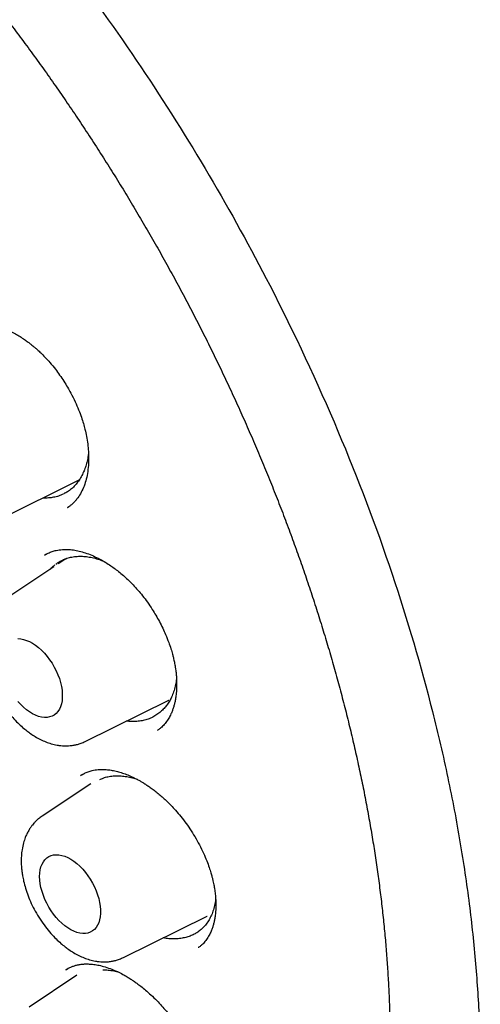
# Model space of a CAD drawing. Header units: millimetres. Extents: x 8 to 853, y 12 to 811.
# Tile 39 of 54: x 796.05 to 802.6, y 354.72 to 368.7. Entities that reach past the tile are written whole.
import ezdxf

# ---------------------------------------------------------------- set-up
doc = ezdxf.new("R2010")
doc.units = ezdxf.units.MM

msp = doc.modelspace()

# ---------------------------------------------------------------- linework, layer by layer
at = {"color": 7, "linetype": 'Continuous', "lineweight": 30}
for p, q in [((795.758, 361.607), (796.897, 362.17)), ((796.727, 361.775), (796.747, 361.789)), ((796.439, 361.121), (796.406, 361.103)), ((796.533, 360.934), (795.823, 360.461)), ((796.705, 361.049), (796.595, 360.976)), ((796.981, 358.456), (798.168, 359.043)), ((798.166, 359.042), (798.168, 359.043)), ((797.059, 357.856), (796.367, 357.395)), ((796.941, 357.987), (796.915, 357.972)), ((797.525, 355.389), (798.712, 355.977)), ((798.71, 355.976), (798.712, 355.977)), ((798.591, 355.532), (798.588, 355.53)), ((796.739, 355.231), (796.703, 355.21)), ((796.862, 355.136), (796.184, 354.685))]:
    msp.add_line(p, q, dxfattribs=at)
at = {"color": 7, "linetype": 'Continuous', "lineweight": 30, "flags": 128}
for points in [[(796.025, 359.915), (796.064, 359.912), (796.105, 359.905), (796.147, 359.891), (796.19, 359.873), (796.233, 359.849), (796.276, 359.821), (796.319, 359.787), (796.36, 359.75), (796.401, 359.708), (796.439, 359.663), (796.475, 359.615), (796.509, 359.565), (796.54, 359.512), (796.568, 359.458), (796.592, 359.403), (796.613, 359.347), (796.63, 359.291), (796.642, 359.236), (796.651, 359.182), (796.655, 359.13), (796.655, 359.08), (796.651, 359.033), (796.642, 358.989), (796.63, 358.949), (796.613, 358.913), (796.592, 358.881), (796.568, 358.853), (796.54, 358.831), (796.509, 358.814), (796.475, 358.803), (796.439, 358.797), (796.401, 358.796), (796.36, 358.801), (796.319, 358.811), (796.276, 358.827), (796.233, 358.849), (796.19, 358.875), (796.147, 358.906), (796.105, 358.941), (796.064, 358.981), (796.025, 359.024)], [(796.333, 356.539), (796.335, 356.587), (796.342, 356.633), (796.352, 356.675), (796.367, 356.713), (796.386, 356.747), (796.408, 356.777), (796.434, 356.802), (796.464, 356.821), (796.496, 356.836), (796.531, 356.845), (796.569, 356.848), (796.608, 356.846), (796.649, 356.838), (796.691, 356.825), (796.734, 356.806), (796.777, 356.782), (796.82, 356.754), (796.863, 356.721), (796.904, 356.683), (796.945, 356.642), (796.983, 356.597), (797.019, 356.549), (797.053, 356.498), (797.084, 356.445), (797.112, 356.391), (797.136, 356.336), (797.157, 356.28), (797.174, 356.224), (797.186, 356.169), (797.195, 356.116), (797.199, 356.063), (797.199, 356.014), (797.195, 355.966), (797.186, 355.922), (797.174, 355.882), (797.157, 355.846), (797.136, 355.814), (797.112, 355.787), (797.084, 355.765), (797.053, 355.748), (797.019, 355.736), (796.983, 355.73), (796.945, 355.729), (796.904, 355.734), (796.863, 355.745), (796.82, 355.761), (796.777, 355.782), (796.734, 355.808), (796.691, 355.839), (796.649, 355.874), (796.608, 355.914), (796.569, 355.957), (796.531, 356.004), (796.496, 356.053), (796.464, 356.105), (796.434, 356.158), (796.408, 356.213), (796.386, 356.269), (796.367, 356.325), (796.352, 356.38), (796.342, 356.434), (796.335, 356.488), (796.333, 356.539)]]:
    msp.add_lwpolyline(points, dxfattribs=at)
at = {"color": 7, "linetype": 'Continuous', "lineweight": 30}
for points, knots in [([(784.063, 375.965), (784.064, 375.965), (784.125, 375.97), (784.25, 375.974), (784.436, 375.977), (784.624, 375.975), (784.813, 375.968), (785.004, 375.957), (785.197, 375.94), (785.391, 375.918), (785.586, 375.892), (785.783, 375.861), (785.982, 375.824), (786.181, 375.783), (786.382, 375.737), (786.583, 375.686), (786.786, 375.631), (786.99, 375.57), (787.195, 375.505), (787.401, 375.435), (787.607, 375.36), (787.814, 375.28), (788.022, 375.196), (788.23, 375.107), (788.439, 375.014), (788.649, 374.915), (788.859, 374.813), (789.069, 374.705), (789.279, 374.593), (789.49, 374.477), (789.7, 374.356), (789.911, 374.23), (790.121, 374.101), (790.332, 373.967), (790.542, 373.828), (790.753, 373.686), (790.962, 373.539), (791.172, 373.388), (791.381, 373.233), (791.589, 373.073), (791.797, 372.91), (792.004, 372.743), (792.211, 372.572), (792.416, 372.397), (792.621, 372.218), (792.825, 372.036), (793.028, 371.85), (793.229, 371.66), (793.43, 371.467), (793.629, 371.27), (793.827, 371.07), (794.024, 370.866), (794.219, 370.659), (794.413, 370.449), (794.605, 370.236), (794.796, 370.019), (794.985, 369.8), (795.172, 369.578), (795.358, 369.353), (795.541, 369.125), (795.723, 368.894), (795.903, 368.661), (796.08, 368.425), (796.256, 368.187), (796.429, 367.946), (796.6, 367.703), (796.769, 367.458), (796.935, 367.21), (797.099, 366.961), (797.261, 366.709), (797.42, 366.456), (797.577, 366.2), (797.731, 365.943), (797.882, 365.685), (798.031, 365.424), (798.176, 365.163), (798.32, 364.899), (798.46, 364.635), (798.597, 364.369), (798.731, 364.103), (798.863, 363.835), (798.991, 363.566), (799.116, 363.296), (799.238, 363.026), (799.357, 362.755), (799.473, 362.483), (799.585, 362.211), (799.695, 361.938), (799.8, 361.665), (799.903, 361.392), (800.002, 361.119), (800.098, 360.846), (800.19, 360.572), (800.279, 360.299), (800.364, 360.026), (800.446, 359.754), (800.525, 359.481), (800.599, 359.21), (800.67, 358.939), (800.738, 358.668), (800.801, 358.398), (800.862, 358.13), (800.918, 357.862), (800.971, 357.595), (801.02, 357.329), (801.065, 357.065), (801.107, 356.802), (801.144, 356.54), (801.178, 356.28), (801.208, 356.021), (801.235, 355.764), (801.257, 355.509), (801.276, 355.255), (801.291, 355.004), (801.302, 354.754), (801.31, 354.507), (801.313, 354.261), (801.313, 354.018), (801.309, 353.778), (801.301, 353.539), (801.289, 353.303), (801.274, 353.07), (801.255, 352.839), (801.232, 352.611), (801.205, 352.386), (801.174, 352.164), (801.14, 351.945), (801.102, 351.728), (801.06, 351.515), (801.015, 351.305), (800.965, 351.098), (800.912, 350.894), (800.856, 350.694), (800.796, 350.497), (800.732, 350.303), (800.665, 350.113), (800.594, 349.927), (800.52, 349.744), (800.442, 349.565), (800.36, 349.389), (800.275, 349.218), (800.187, 349.05), (800.095, 348.886), (800, 348.727), (799.935, 348.622), (799.901, 348.571), (799.901, 348.571)], [0, 0, 0, 0, 0.000123, 0.007203, 0.014279, 0.02135, 0.028418, 0.035481, 0.042541, 0.049598, 0.056652, 0.063702, 0.07075, 0.077796, 0.08484, 0.091882, 0.098922, 0.105961, 0.112998, 0.120034, 0.12707, 0.134105, 0.141139, 0.148172, 0.155206, 0.162239, 0.169271, 0.176304, 0.183337, 0.19037, 0.197403, 0.204436, 0.211469, 0.218503, 0.225537, 0.232571, 0.239605, 0.24664, 0.253675, 0.260711, 0.267747, 0.274783, 0.28182, 0.288858, 0.295895, 0.302933, 0.309972, 0.317011, 0.32405, 0.331089, 0.338129, 0.34517, 0.35221, 0.359251, 0.366293, 0.373334, 0.380376, 0.387418, 0.394461, 0.401503, 0.408546, 0.415589, 0.422633, 0.429676, 0.43672, 0.443764, 0.450808, 0.457852, 0.464896, 0.47194, 0.478985, 0.486029, 0.493073, 0.500118, 0.507162, 0.514207, 0.521251, 0.528296, 0.53534, 0.542384, 0.549428, 0.556473, 0.563516, 0.57056, 0.577604, 0.584647, 0.591691, 0.598734, 0.605777, 0.612819, 0.619862, 0.626904, 0.633945, 0.640987, 0.648028, 0.655069, 0.66211, 0.66915, 0.67619, 0.683229, 0.690268, 0.697307, 0.704345, 0.711383, 0.71842, 0.725457, 0.732494, 0.73953, 0.746565, 0.753601, 0.760636, 0.76767, 0.774704, 0.781738, 0.788771, 0.795804, 0.802836, 0.809869, 0.816901, 0.823932, 0.830964, 0.837996, 0.845027, 0.852059, 0.859091, 0.866123, 0.873155, 0.880188, 0.887221, 0.894255, 0.90129, 0.908326, 0.915363, 0.922402, 0.929442, 0.936484, 0.943528, 0.950575, 0.957624, 0.964675, 0.97173, 0.978789, 0.98585, 0.992916, 0.999986, 1, 1, 1, 1]), ([(784.107, 375.746), (784.095, 375.744), (784.067, 375.742), (784.024, 375.737), (783.971, 375.731), (783.91, 375.723), (783.84, 375.713), (783.763, 375.702), (783.676, 375.689), (783.581, 375.673), (783.479, 375.654), (783.309, 375.621), (783.075, 375.566), (782.768, 375.477), (782.45, 375.364), (782.125, 375.226), (781.883, 375.105), (781.718, 375.013), (781.627, 374.96), (781.543, 374.908), (781.467, 374.861), (781.4, 374.817), (781.342, 374.778), (781.294, 374.745), (781.257, 374.718), (781.228, 374.698), (781.204, 374.68), (781.185, 374.666), (781.168, 374.654), (781.15, 374.64), (781.126, 374.622), (781.094, 374.598), (781.054, 374.567), (781.007, 374.53), (780.954, 374.488), (780.898, 374.442), (780.841, 374.393), (780.784, 374.343), (780.685, 374.254), (780.544, 374.121), (780.363, 373.934), (780.182, 373.729), (780.003, 373.507), (779.827, 373.269), (779.657, 373.015), (779.508, 372.768), (779.378, 372.533), (779.266, 372.313), (779.179, 372.127), (779.115, 371.983), (779.074, 371.887), (779.037, 371.799), (779.006, 371.721), (778.98, 371.654), (778.958, 371.597), (778.941, 371.551), (778.927, 371.513), (778.916, 371.483), (778.906, 371.456), (778.896, 371.426), (778.881, 371.386), (778.863, 371.333), (778.842, 371.27), (778.818, 371.199), (778.793, 371.12), (778.767, 371.035), (778.741, 370.949), (778.716, 370.862), (778.692, 370.776), (778.669, 370.69), (778.633, 370.553), (778.588, 370.365), (778.535, 370.126), (778.488, 369.883), (778.444, 369.63), (778.408, 369.384), (778.378, 369.149), (778.353, 368.926), (778.335, 368.726), (778.321, 368.554), (778.312, 368.417), (778.305, 368.289), (778.299, 368.178), (778.295, 368.082), (778.292, 368.001), (778.29, 367.93), (778.289, 367.87), (778.288, 367.821), (778.287, 367.783), (778.286, 367.753), (778.286, 367.715), (778.285, 367.661), (778.284, 367.586), (778.284, 367.496), (778.285, 367.391), (778.286, 367.272), (778.289, 367.138), (778.294, 366.951), (778.304, 366.71), (778.322, 366.413), (778.346, 366.098), (778.378, 365.764), (778.418, 365.412), (778.468, 365.04), (778.526, 364.664), (778.592, 364.286), (778.665, 363.906), (778.749, 363.511), (778.845, 363.101), (778.952, 362.678), (779.07, 362.244), (779.202, 361.798), (779.347, 361.338), (779.498, 360.89), (779.654, 360.455), (779.813, 360.037), (779.98, 359.617), (780.154, 359.2), (780.335, 358.789), (780.531, 358.359), (780.745, 357.913), (780.977, 357.452), (781.216, 357), (781.461, 356.555), (781.712, 356.117), (781.97, 355.687), (782.231, 355.267), (782.496, 354.858), (782.762, 354.463), (783.029, 354.081), (783.296, 353.712), (783.564, 353.354), (783.86, 352.973), (784.183, 352.573), (784.534, 352.156), (784.885, 351.758), (785.234, 351.379), (785.581, 351.017), (785.925, 350.673), (786.284, 350.328), (786.66, 349.984), (787.056, 349.639), (787.454, 349.309), (787.857, 348.992), (788.264, 348.691), (788.651, 348.419), (789.019, 348.176), (789.353, 347.967), (789.587, 347.828), (789.722, 347.75), (789.77, 347.723), (789.813, 347.698), (789.849, 347.678), (789.886, 347.657), (789.932, 347.632), (789.998, 347.596), (790.079, 347.552), (790.171, 347.503), (790.271, 347.451), (790.394, 347.388), (790.542, 347.314), (790.717, 347.229), (790.903, 347.143), (791.115, 347.049), (791.351, 346.95), (791.604, 346.851), (791.851, 346.76), (792.093, 346.677), (792.329, 346.602), (792.559, 346.536), (792.757, 346.483), (792.92, 346.443), (793.047, 346.414), (793.159, 346.39), (793.257, 346.37), (793.342, 346.353), (793.416, 346.34), (793.482, 346.328), (793.549, 346.317), (793.623, 346.305), (793.712, 346.291), (793.814, 346.277), (793.929, 346.263), (794.055, 346.249), (794.193, 346.236), (794.341, 346.224), (794.501, 346.215), (794.717, 346.208), (794.983, 346.208), (795.296, 346.222), (795.609, 346.25), (795.865, 346.286), (796.066, 346.321), (796.213, 346.351), (796.359, 346.384), (796.505, 346.421), (796.65, 346.462), (796.779, 346.502), (796.89, 346.539), (796.98, 346.571), (797.058, 346.6), (797.126, 346.627), (797.184, 346.65), (797.233, 346.67), (797.279, 346.69), (797.323, 346.709), (797.368, 346.729), (797.417, 346.751), (797.472, 346.777), (797.536, 346.808), (797.607, 346.843), (797.686, 346.884), (797.776, 346.933), (797.876, 346.989), (797.987, 347.055), (798.106, 347.13), (798.232, 347.215), (798.366, 347.309), (798.495, 347.406), (798.616, 347.504), (798.727, 347.598), (798.833, 347.692), (798.932, 347.784), (799.025, 347.875), (799.121, 347.973), (799.218, 348.077), (799.316, 348.186), (799.404, 348.289), (799.483, 348.386), (799.554, 348.476), (799.616, 348.557), (799.671, 348.631), (799.704, 348.678), (799.72, 348.7)], [0, 0, 0, 0, 0.000752, 0.001803, 0.003155, 0.004705, 0.006524, 0.008613, 0.010973, 0.013603, 0.016503, 0.019608, 0.028177, 0.03674, 0.046927, 0.057106, 0.067278, 0.070447, 0.073565, 0.076428, 0.079017, 0.081329, 0.083367, 0.085128, 0.086319, 0.08734, 0.088191, 0.088872, 0.089388, 0.089985, 0.090799, 0.091961, 0.093392, 0.095092, 0.09706, 0.099157, 0.101279, 0.103425, 0.105596, 0.112572, 0.119786, 0.127375, 0.135194, 0.14321, 0.151422, 0.159829, 0.166118, 0.172513, 0.179007, 0.181912, 0.184552, 0.186926, 0.189035, 0.190878, 0.192321, 0.193546, 0.194552, 0.19534, 0.195923, 0.196649, 0.197697, 0.199065, 0.200754, 0.202534, 0.204568, 0.206762, 0.208938, 0.211091, 0.213221, 0.21533, 0.217415, 0.223252, 0.228906, 0.234449, 0.240244, 0.246345, 0.25109, 0.256004, 0.261087, 0.264162, 0.267172, 0.269899, 0.272339, 0.274275, 0.275983, 0.277463, 0.278714, 0.279736, 0.280536, 0.28112, 0.281631, 0.282894, 0.284455, 0.286314, 0.288471, 0.290926, 0.293678, 0.296682, 0.302307, 0.308246, 0.314497, 0.321062, 0.32794, 0.335131, 0.342635, 0.349584, 0.356782, 0.364228, 0.371922, 0.379865, 0.387908, 0.39619, 0.404712, 0.413474, 0.421096, 0.428891, 0.436737, 0.444506, 0.452197, 0.45981, 0.468683, 0.477449, 0.486106, 0.494656, 0.503251, 0.511734, 0.520105, 0.528365, 0.536513, 0.544408, 0.552194, 0.559873, 0.567445, 0.577117, 0.586608, 0.595918, 0.605047, 0.613995, 0.622761, 0.631346, 0.641138, 0.650862, 0.660608, 0.670378, 0.680172, 0.689989, 0.698254, 0.706536, 0.713839, 0.714988, 0.716137, 0.717244, 0.71811, 0.718713, 0.719863, 0.721419, 0.723382, 0.725646, 0.728024, 0.73051, 0.734445, 0.738626, 0.743054, 0.747727, 0.753912, 0.759995, 0.765964, 0.77182, 0.777562, 0.78319, 0.788679, 0.792141, 0.795262, 0.798042, 0.80048, 0.802578, 0.804392, 0.806032, 0.807524, 0.809428, 0.811664, 0.814232, 0.817132, 0.820365, 0.823862, 0.827681, 0.83182, 0.836275, 0.844499, 0.852848, 0.861323, 0.869923, 0.874053, 0.878212, 0.882399, 0.886614, 0.890857, 0.895065, 0.898071, 0.900766, 0.903148, 0.905219, 0.906978, 0.908424, 0.909816, 0.911176, 0.912554, 0.914028, 0.915787, 0.917799, 0.920094, 0.922671, 0.92553, 0.928936, 0.93267, 0.936734, 0.941128, 0.945851, 0.950903, 0.955103, 0.959327, 0.963365, 0.967217, 0.970883, 0.974363, 0.978733, 0.98277, 0.986474, 0.989845, 0.992883, 0.995588, 0.99796, 1, 1, 1, 1]), ([(789.968, 375.663), (790.463, 375.358), (791.44, 374.755), (792.871, 373.625), (794.233, 372.374), (795.511, 371.01), (796.695, 369.562), (797.777, 368.056), (798.751, 366.512), (799.703, 364.785), (800.59, 362.889), (801.362, 360.856), (801.846, 359.209), (802.139, 357.944), (802.312, 357.032), (802.443, 356.151), (802.534, 355.301), (802.585, 354.486), (802.608, 353.308), (802.514, 351.816), (802.18, 350.112), (801.635, 348.597), (800.886, 347.299), (799.95, 346.23), (798.836, 345.429), (797.846, 344.95), (797.193, 344.836), (797.01, 344.804)], [0, 0, 0, 0, 0.046052, 0.091107, 0.135171, 0.178245, 0.220317, 0.261399, 0.301498, 0.340615, 0.391218, 0.440075, 0.487192, 0.510102, 0.532574, 0.554609, 0.576207, 0.59737, 0.6181, 0.670027, 0.721889, 0.773685, 0.825398, 0.877006, 0.928511, 0.979905, 1, 1, 1, 1]), ([(795.207, 364.317), (795.226, 364.327), (795.26, 364.345), (795.312, 364.363), (795.354, 364.374), (795.387, 364.381), (795.414, 364.385), (795.436, 364.387), (795.458, 364.389), (795.476, 364.389), (795.496, 364.39), (795.518, 364.389), (795.541, 364.388), (795.577, 364.385), (795.629, 364.378), (795.701, 364.362), (795.786, 364.337), (795.883, 364.298), (795.974, 364.252), (796.054, 364.205), (796.114, 364.165), (796.165, 364.129), (796.204, 364.098), (796.236, 364.072), (796.268, 364.046), (796.305, 364.013), (796.354, 363.968), (796.413, 363.908), (796.483, 363.831), (796.553, 363.746), (796.618, 363.657), (796.676, 363.572), (796.729, 363.486), (796.783, 363.389), (796.837, 363.281), (796.887, 363.166), (796.925, 363.064), (796.954, 362.972), (796.979, 362.881), (797, 362.784), (797.017, 362.678), (797.028, 362.568), (797.031, 362.456), (797.024, 362.343), (797.009, 362.232), (796.983, 362.129), (796.947, 362.035), (796.903, 361.952), (796.86, 361.893), (796.822, 361.85), (796.791, 361.821), (796.758, 361.795), (796.735, 361.78), (796.723, 361.773)], [0, 0, 0, 0, 0.025323, 0.047072, 0.065231, 0.07648, 0.085681, 0.095252, 0.101338, 0.107433, 0.113989, 0.121007, 0.128492, 0.136439, 0.155873, 0.177908, 0.203204, 0.231809, 0.263758, 0.283131, 0.301386, 0.31636, 0.328035, 0.336401, 0.345055, 0.356229, 0.370086, 0.389097, 0.411587, 0.43757, 0.459363, 0.481565, 0.502636, 0.522564, 0.552048, 0.578571, 0.602131, 0.622736, 0.641258, 0.665114, 0.689989, 0.716301, 0.744786, 0.775429, 0.807092, 0.838617, 0.870049, 0.900844, 0.930019, 0.944015, 0.959516, 0.97817, 1, 1, 1, 1]), ([(797.027, 362.546), (797.025, 362.528), (797.02, 362.484), (797.005, 362.417), (796.985, 362.346), (796.966, 362.303), (796.957, 362.281)], [0, 0, 0, 0, 0.189946, 0.456172, 0.727228, 1, 1, 1, 1]), ([(796.957, 362.281), (796.946, 362.258), (796.925, 362.211), (796.885, 362.148), (796.839, 362.091), (796.787, 362.041), (796.734, 362.001), (796.696, 361.981), (796.679, 361.973)], [0, 0, 0, 0, 0.169434, 0.340045, 0.514366, 0.68997, 0.860018, 1, 1, 1, 1]), ([(796.668, 361.966), (796.646, 361.957), (796.603, 361.938), (796.532, 361.92), (796.459, 361.911), (796.406, 361.909), (796.377, 361.911), (796.374, 361.912)], [0, 0, 0, 0, 0.243855, 0.491266, 0.729984, 0.970361, 1, 1, 1, 1]), ([(796.402, 361.1), (796.419, 361.11), (796.451, 361.129), (796.506, 361.152), (796.575, 361.171), (796.657, 361.182), (796.746, 361.182), (796.833, 361.172), (796.917, 361.154), (797.005, 361.127), (797.096, 361.091), (797.186, 361.047), (797.268, 361), (797.341, 360.953), (797.407, 360.906), (797.473, 360.855), (797.537, 360.8), (797.601, 360.74), (797.664, 360.677), (797.73, 360.604), (797.798, 360.522), (797.867, 360.43), (797.93, 360.337), (797.986, 360.245), (798.036, 360.157), (798.083, 360.065), (798.127, 359.967), (798.166, 359.868), (798.198, 359.775), (798.219, 359.702), (798.233, 359.649), (798.241, 359.611), (798.248, 359.577), (798.256, 359.539), (798.264, 359.491), (798.272, 359.43), (798.278, 359.359), (798.281, 359.275), (798.279, 359.188), (798.271, 359.106), (798.261, 359.04), (798.248, 358.986), (798.235, 358.938), (798.219, 358.892), (798.198, 358.841), (798.168, 358.784), (798.127, 358.723), (798.081, 358.67), (798.037, 358.633), (798.014, 358.617), (798.003, 358.609)], [0, 0, 0, 0, 0.027714, 0.052468, 0.074291, 0.105206, 0.136297, 0.161284, 0.186818, 0.213072, 0.240073, 0.26698, 0.290851, 0.311415, 0.329337, 0.348156, 0.368381, 0.386322, 0.405649, 0.426604, 0.449194, 0.473422, 0.499282, 0.519741, 0.5411, 0.563347, 0.584873, 0.610241, 0.63182, 0.649629, 0.660518, 0.669297, 0.676178, 0.68481, 0.69651, 0.711269, 0.729074, 0.749673, 0.775738, 0.798435, 0.817785, 0.833907, 0.848957, 0.863829, 0.881027, 0.902627, 0.928504, 0.955178, 0.978952, 1, 1, 1, 1]), ([(796.564, 360.974), (796.579, 360.985), (796.612, 361.009), (796.671, 361.038), (796.738, 361.062), (796.808, 361.078), (796.883, 361.085), (796.96, 361.084), (797.039, 361.075), (797.12, 361.057), (797.188, 361.037), (797.228, 361.02), (797.241, 361.014)], [0, 0, 0, 0, 0.084307, 0.19449, 0.300802, 0.409016, 0.51723, 0.627413, 0.733726, 0.84194, 0.950154, 1, 1, 1, 1]), ([(796.485, 360.902), (796.49, 360.908), (796.509, 360.932), (796.533, 360.951), (796.551, 360.965)], [0, 0, 0, 0, 0.227523, 1, 1, 1, 1]), ([(795.823, 360.461), (795.806, 360.45), (795.776, 360.428), (795.738, 360.393), (795.709, 360.363), (795.684, 360.333), (795.659, 360.299), (795.631, 360.256), (795.606, 360.209), (795.581, 360.15), (795.557, 360.077), (795.538, 359.99), (795.528, 359.901), (795.527, 359.829), (795.528, 359.772), (795.531, 359.724), (795.537, 359.672), (795.547, 359.609), (795.563, 359.529), (795.588, 359.436), (795.624, 359.33), (795.67, 359.221), (795.727, 359.11), (795.794, 358.998), (795.869, 358.892), (795.946, 358.797), (796.02, 358.72), (796.087, 358.657), (796.148, 358.608), (796.207, 358.564), (796.273, 358.522), (796.346, 358.482), (796.422, 358.449), (796.5, 358.422), (796.571, 358.405), (796.632, 358.397), (796.68, 358.393), (796.724, 358.393), (796.772, 358.396), (796.82, 358.403), (796.873, 358.414), (796.926, 358.431), (796.962, 358.447), (796.981, 358.456)], [0, 0, 0, 0, 0.021697, 0.039913, 0.054662, 0.067026, 0.08228, 0.101102, 0.122026, 0.139903, 0.168452, 0.202924, 0.234119, 0.259352, 0.27529, 0.289395, 0.306578, 0.327074, 0.350857, 0.383162, 0.416946, 0.452244, 0.489096, 0.527547, 0.567431, 0.604642, 0.637605, 0.666316, 0.690767, 0.712567, 0.738179, 0.767379, 0.795256, 0.823293, 0.853443, 0.872233, 0.889354, 0.904451, 0.918757, 0.939409, 0.956742, 0.976939, 1, 1, 1, 1]), ([(798.278, 359.346), (798.274, 359.318), (798.266, 359.26), (798.245, 359.178), (798.218, 359.105), (798.187, 359.041), (798.152, 358.985), (798.113, 358.934), (798.082, 358.905), (798.067, 358.891)], [0, 0, 0, 0, 0.150584, 0.308166, 0.465745, 0.597711, 0.729673, 0.864836, 1, 1, 1, 1]), ([(798.067, 358.891), (798.05, 358.875), (798.015, 358.845), (797.956, 358.807), (797.892, 358.777), (797.824, 358.755), (797.753, 358.742), (797.678, 358.737), (797.616, 358.738), (797.578, 358.744), (797.567, 358.746)], [0, 0, 0, 0, 0.132778, 0.266477, 0.403085, 0.540697, 0.673475, 0.808628, 0.943781, 1, 1, 1, 1]), ([(796.916, 357.972), (796.933, 357.983), (796.965, 358.002), (797.018, 358.025), (797.085, 358.045), (797.166, 358.058), (797.251, 358.059), (797.331, 358.052), (797.401, 358.039), (797.474, 358.02), (797.548, 357.995), (797.621, 357.965), (797.686, 357.935), (797.738, 357.907), (797.779, 357.884), (797.818, 357.86), (797.86, 357.833), (797.908, 357.801), (797.962, 357.761), (798.038, 357.701), (798.135, 357.616), (798.235, 357.513), (798.323, 357.411), (798.398, 357.316), (798.47, 357.213), (798.54, 357.103), (798.605, 356.988), (798.661, 356.873), (798.707, 356.766), (798.741, 356.673), (798.765, 356.598), (798.781, 356.539), (798.792, 356.495), (798.801, 356.456), (798.81, 356.412), (798.82, 356.355), (798.83, 356.283), (798.837, 356.197), (798.838, 356.108), (798.833, 356.026), (798.825, 355.959), (798.815, 355.904), (798.803, 355.856), (798.789, 355.809), (798.77, 355.759), (798.743, 355.701), (798.705, 355.641), (798.662, 355.589), (798.621, 355.551), (798.599, 355.536), (798.589, 355.528)], [0, 0, 0, 0, 0.028113, 0.053102, 0.074992, 0.1062, 0.138152, 0.159821, 0.181624, 0.203542, 0.225591, 0.247741, 0.267534, 0.28147, 0.292593, 0.302592, 0.314341, 0.327888, 0.343235, 0.360387, 0.393291, 0.428283, 0.45278, 0.478205, 0.504549, 0.531794, 0.559916, 0.588199, 0.613411, 0.635163, 0.653472, 0.666434, 0.676881, 0.684913, 0.694777, 0.708731, 0.726758, 0.748829, 0.774979, 0.797885, 0.81757, 0.83414, 0.849513, 0.864486, 0.881678, 0.903267, 0.929127, 0.955721, 0.979287, 1, 1, 1, 1]), ([(797.188, 357.916), (797.204, 357.923), (797.241, 357.94), (797.304, 357.956), (797.376, 357.967), (797.452, 357.97), (797.53, 357.964), (797.61, 357.95), (797.672, 357.935), (797.707, 357.922), (797.715, 357.919)], [0, 0, 0, 0, 0.1070724, 0.2479745, 0.390889, 0.5358871, 0.6767892, 0.8176913, 0.9606058, 1, 1, 1, 1]), ([(796.367, 357.395), (796.35, 357.383), (796.32, 357.361), (796.282, 357.327), (796.253, 357.296), (796.228, 357.267), (796.203, 357.233), (796.176, 357.19), (796.15, 357.142), (796.125, 357.083), (796.101, 357.011), (796.082, 356.923), (796.072, 356.834), (796.071, 356.762), (796.072, 356.706), (796.076, 356.658), (796.081, 356.605), (796.091, 356.542), (796.107, 356.463), (796.132, 356.369), (796.169, 356.263), (796.214, 356.154), (796.271, 356.043), (796.338, 355.931), (796.413, 355.825), (796.49, 355.731), (796.564, 355.653), (796.631, 355.591), (796.692, 355.541), (796.752, 355.497), (796.817, 355.455), (796.89, 355.416), (796.966, 355.382), (797.044, 355.355), (797.115, 355.339), (797.177, 355.33), (797.224, 355.327), (797.268, 355.326), (797.316, 355.329), (797.364, 355.336), (797.417, 355.348), (797.47, 355.364), (797.506, 355.381), (797.525, 355.389)], [0, 0, 0, 0, 0.0216973, 0.0399129, 0.0546618, 0.0670263, 0.0822801, 0.1011021, 0.1220265, 0.1399026, 0.1684519, 0.2029235, 0.2341189, 0.2593518, 0.2752903, 0.2893955, 0.3065778, 0.327074, 0.3508571, 0.3831618, 0.4169458, 0.4522436, 0.4890956, 0.5275469, 0.5674309, 0.6046423, 0.6376049, 0.6663161, 0.6907673, 0.7125668, 0.7381788, 0.7673789, 0.7952559, 0.8232931, 0.8534428, 0.872233, 0.8893538, 0.9044512, 0.9187569, 0.9394095, 0.9567416, 0.9769389, 1, 1, 1, 1]), ([(798.834, 356.215), (798.834, 356.215), (798.832, 356.184), (798.82, 356.127), (798.798, 356.046), (798.768, 355.973), (798.732, 355.907), (798.689, 355.847), (798.642, 355.797), (798.593, 355.756), (798.541, 355.724), (798.486, 355.697), (798.446, 355.684), (798.426, 355.678)], [0, 0, 0, 0, 0.000644, 0.10946, 0.219227, 0.322201, 0.425926, 0.532017, 0.638926, 0.727861, 0.8173, 0.908362, 1, 1, 1, 1]), ([(798.426, 355.678), (798.403, 355.672), (798.358, 355.66), (798.285, 355.651), (798.209, 355.651), (798.143, 355.657), (798.102, 355.665), (798.088, 355.668)], [0, 0, 0, 0, 0.218275, 0.438065, 0.662636, 0.888858, 1, 1, 1, 1]), ([(796.705, 355.211), (796.718, 355.219), (796.742, 355.235), (796.782, 355.255), (796.824, 355.271), (796.873, 355.284), (796.921, 355.292), (796.971, 355.297), (797.024, 355.297), (797.087, 355.293), (797.161, 355.282), (797.244, 355.262), (797.337, 355.231), (797.428, 355.193), (797.509, 355.152), (797.573, 355.116), (797.624, 355.084), (797.67, 355.054), (797.718, 355.02), (797.775, 354.977), (797.843, 354.923), (797.918, 354.855), (797.994, 354.781), (798.067, 354.703), (798.134, 354.625), (798.198, 354.543), (798.264, 354.452), (798.328, 354.355), (798.389, 354.252), (798.44, 354.155), (798.484, 354.063), (798.52, 353.978), (798.552, 353.894), (798.578, 353.813), (798.601, 353.732), (798.618, 353.656), (798.632, 353.58), (798.643, 353.499), (798.65, 353.409), (798.651, 353.317), (798.644, 353.226), (798.631, 353.142), (798.608, 353.058), (798.576, 352.979), (798.54, 352.918), (798.507, 352.874), (798.48, 352.845), (798.454, 352.822), (798.438, 352.809), (798.429, 352.803)], [0, 0, 0, 0, 0.023142, 0.044008, 0.062606, 0.079117, 0.098919, 0.11632, 0.13326, 0.154583, 0.177375, 0.202543, 0.230149, 0.25972, 0.281568, 0.299613, 0.313827, 0.325031, 0.338309, 0.354523, 0.37368, 0.395793, 0.420867, 0.441631, 0.46395, 0.485985, 0.50712, 0.533875, 0.55899, 0.582454, 0.604262, 0.624419, 0.642932, 0.663427, 0.68281, 0.701101, 0.719018, 0.73983, 0.763913, 0.790867, 0.817928, 0.84455, 0.870766, 0.9027, 0.932921, 0.947389, 0.962612, 0.980128, 1, 1, 1, 1]), ([(797.231, 355.214), (797.25, 355.214), (797.294, 355.213), (797.365, 355.203), (797.418, 355.19), (797.444, 355.184)], [0, 0, 0, 0, 0.275358, 0.645033, 1, 1, 1, 1])]:
    msp.add_open_spline(points, degree=3, knots=knots, dxfattribs=at)

doc.saveas('drawing.dxf')
